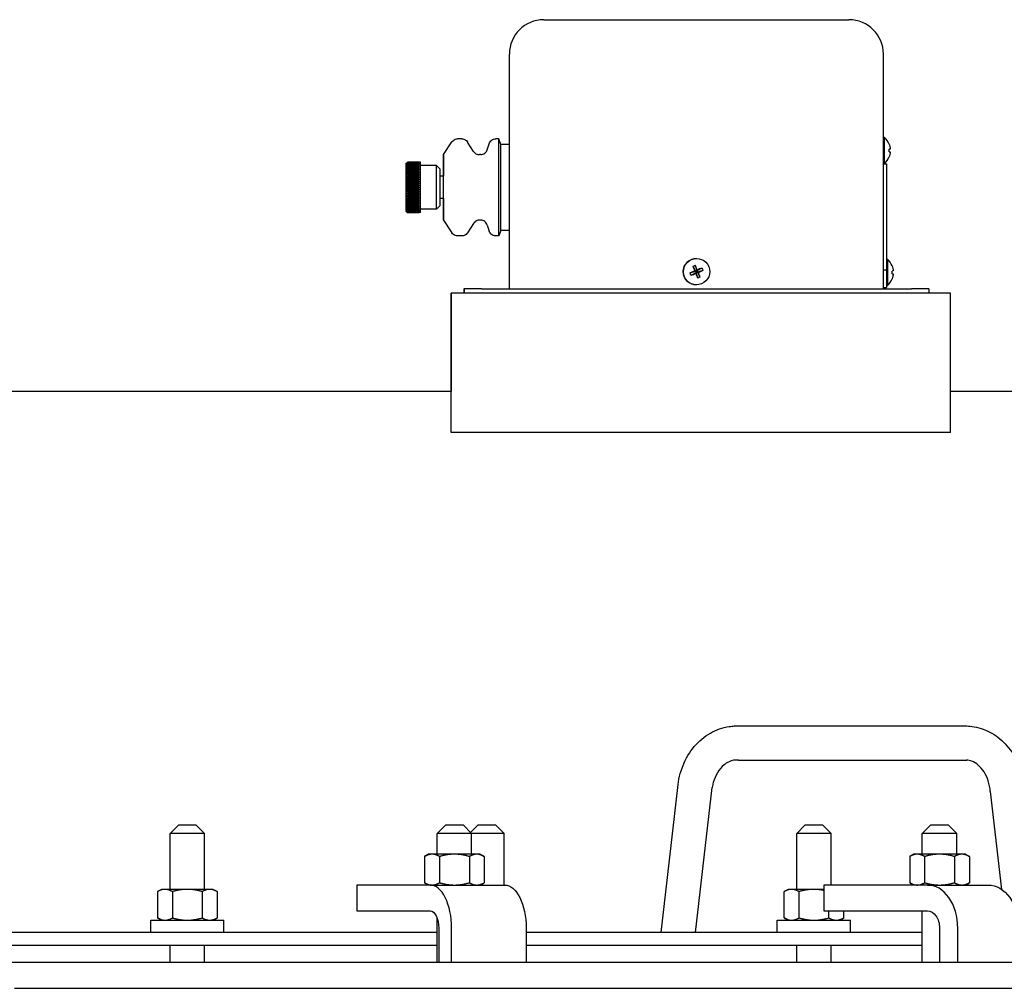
# Model space of a CAD drawing. Extents: x 0 to 796, y 0 to 496.
# Tile 207 of 242: x 682 to 696, y 301 to 315. Entities that reach past the tile are written whole.
import ezdxf

# ---------------------------------------------------------------- set-up
doc = ezdxf.new("R2010")
doc.units = 0
doc.header["$LTSCALE"] = 12
doc.header["$MEASUREMENT"] = 0
doc.layers.get('0').update_dxf_attribs({"linetype": 'CONTINUOUS'})
doc.layers.add('X', color=1, linetype='CONTINUOUS')

msp = doc.modelspace()

# ---------------------------------------------------------------- linework, layer by layer
for p, q in [((691.96322, 305.10335), (695.27752, 305.10335)), ((692.02022, 304.60821), (695.33243, 304.60821)), ((690.89107, 302.10578), (691.13334, 304.21016)), ((691.39107, 302.10578), (691.63334, 304.21016)), ((695.67261, 304.15371), (695.83652, 302.72994)), ((683.8848, 303.66828), (683.7598, 303.54328)), ((683.8848, 303.66828), (684.1348, 303.66828)), ((684.1348, 303.66828), (684.2598, 303.54328)), ((687.76475, 303.66828), (687.63975, 303.54328)), ((687.76475, 303.66828), (688.01475, 303.66828)), ((688.01475, 303.66828), (688.13975, 303.54328)), ((688.23501, 303.66828), (688.12488, 303.55815)), ((688.23501, 303.66828), (688.48501, 303.66828)), ((688.48501, 303.66828), (688.61001, 303.54328)), ((692.98594, 303.66828), (692.86094, 303.54328)), ((692.98594, 303.66828), (693.23594, 303.66828)), ((693.23594, 303.66828), (693.36094, 303.54328)), ((694.81055, 303.66828), (694.68555, 303.54328)), ((694.81055, 303.66828), (695.06055, 303.66828)), ((695.06055, 303.66828), (695.18555, 303.54328)), ((684.2598, 303.54328), (683.7598, 303.54328)), ((683.7598, 302.73078), (683.7598, 303.54328)), ((684.2598, 302.73078), (684.2598, 303.54328)), ((688.13975, 303.54328), (687.63975, 303.54328)), ((687.63975, 303.24128), (687.63975, 303.54328)), ((688.61001, 303.54328), (688.13975, 303.54328)), ((688.13975, 303.24128), (688.13975, 303.54328)), ((688.61001, 302.79328), (688.61001, 303.54328)), ((693.36094, 303.54328), (692.86094, 303.54328)), ((692.86094, 302.73078), (692.86094, 303.54328)), ((693.36094, 302.79328), (693.36094, 303.54328)), ((695.18555, 303.54328), (694.68555, 303.54328)), ((694.68555, 303.24128), (694.68555, 303.54328)), ((695.18555, 303.24128), (695.18555, 303.54328)), ((687.51475, 303.24128), (687.45673, 303.20779)), ((687.45673, 303.20779), (687.45673, 302.82677)), ((687.56499, 303.24128), (687.51475, 303.24128)), ((687.88975, 303.24128), (687.56499, 303.24128)), ((687.67324, 303.20779), (687.67324, 302.82677)), ((688.21451, 303.24128), (687.88975, 303.24128)), ((688.10625, 303.20779), (688.10625, 302.82677)), ((688.26475, 303.24128), (688.21451, 303.24128)), ((688.26475, 303.24128), (688.32276, 303.20779)), ((688.32276, 303.20779), (688.32276, 302.82677)), ((694.56055, 303.24128), (694.50254, 303.20779)), ((694.50254, 303.20779), (694.50254, 302.82677)), ((694.61079, 303.24128), (694.56055, 303.24128)), ((694.93555, 303.24128), (694.61079, 303.24128)), ((694.71904, 303.20779), (694.71904, 302.82677)), ((695.26031, 303.24128), (694.93555, 303.24128)), ((695.15206, 303.20779), (695.15206, 302.82677)), ((695.31055, 303.24128), (695.26031, 303.24128)), ((695.31055, 303.24128), (695.36856, 303.20779)), ((695.36856, 303.20779), (695.36856, 302.82677)), ((687.53598, 302.79328), (686.47348, 302.79328)), ((686.47348, 302.79328), (686.47348, 302.41828)), ((687.51475, 302.79328), (687.45673, 302.82677)), ((687.53598, 302.79328), (688.61851, 302.79328)), ((688.26475, 302.79328), (688.32276, 302.82677)), ((694.75877, 302.79328), (693.25617, 302.79328)), ((693.25617, 302.79328), (693.25617, 302.41828)), ((694.56055, 302.79328), (694.50254, 302.82677)), ((694.75877, 302.79328), (695.64266, 302.79328)), ((695.31055, 302.79328), (695.36856, 302.82677)), ((683.6348, 302.73078), (683.57679, 302.69729)), ((683.57679, 302.69729), (683.57679, 302.31627)), ((683.68504, 302.73078), (683.6348, 302.73078)), ((684.0098, 302.73078), (683.68504, 302.73078)), ((683.7933, 302.69729), (683.7933, 302.31627)), ((684.33456, 302.73078), (684.0098, 302.73078)), ((684.22631, 302.69729), (684.22631, 302.31627)), ((684.3848, 302.73078), (684.33456, 302.73078)), ((684.3848, 302.73078), (684.44282, 302.69729)), ((684.44282, 302.69729), (684.44282, 302.31627)), ((688.77766, 302.70615), (688.79302, 302.69729)), ((688.79302, 302.69729), (688.79302, 302.68675)), ((692.73594, 302.73078), (692.67792, 302.69729)), ((692.67792, 302.31627), (692.67792, 302.69729)), ((692.78618, 302.73078), (692.73594, 302.73078)), ((693.11094, 302.73078), (692.78618, 302.73078)), ((692.89443, 302.31627), (692.89443, 302.69729)), ((693.25617, 302.73078), (693.11094, 302.73078)), ((686.47348, 302.41828), (687.53598, 302.41828)), ((693.25617, 302.41828), (694.75877, 302.41828)), ((693.32744, 302.31627), (693.32744, 302.41828)), ((693.54395, 302.31627), (693.54395, 302.41828)), ((694.68555, 301.66828), (694.68555, 302.41828)), ((683.4783, 302.28278), (684.5413, 302.28278)), ((683.4783, 302.10578), (683.4783, 302.28278)), ((683.6348, 302.28278), (683.57679, 302.31627)), ((684.3848, 302.28278), (684.44282, 302.31627)), ((684.5413, 302.10578), (684.5413, 302.28278)), ((687.63975, 301.66828), (687.63975, 302.30767)), ((692.57944, 302.28278), (693.64244, 302.28278)), ((692.57944, 302.10578), (692.57944, 302.28278)), ((692.73594, 302.28278), (692.67792, 302.31627)), ((693.48594, 302.28278), (693.54395, 302.31627)), ((693.64244, 302.10578), (693.64244, 302.28278)), ((687.63975, 302.10578), (681.07414, 302.10578)), ((687.66098, 302.16828), (687.66098, 301.66828)), ((687.84848, 301.66828), (687.84848, 302.16828)), ((688.93101, 302.16828), (688.93101, 301.66828)), ((694.68555, 302.10578), (688.93101, 302.10578)), ((694.93555, 302.16828), (694.93555, 301.66828)), ((695.20071, 301.66828), (695.20071, 302.16828)), ((681.07414, 301.91828), (687.63975, 301.91828)), ((683.7598, 301.66828), (683.7598, 301.91828)), ((684.2598, 301.66828), (684.2598, 301.91828)), ((688.93101, 301.91828), (694.68555, 301.91828)), ((692.86094, 301.66828), (692.86094, 301.91828)), ((693.36094, 301.66828), (693.36094, 301.91828)), ((706.32251, 301.66828), (681.31453, 301.66828)), ((681.50203, 301.29328), (706.32251, 301.29328))]:
    msp.add_line(p, q)
for centre, major_axis, ratio, start_param, end_param in [((691.99172, 304.85578), (-0.04227, 0.2464), 0.56799443, -0.09714332, -0.07261213), ((691.99172, 304.85578), (0.04227, -0.2464), 0.56799443, -0.14645958, -0.09714332), ((695.91611, 304.21016), (-0.24338, -0.05717), 0.15809909, -0.02528406, -0.01843392), ((687.53598, 302.16828), (0, 0.625), 0.5, -1.57079633, 0), ((694.75877, 302.16828), (0, 0.625), 0.70710678, -1.57079633, 0)]:
    msp.add_ellipse(centre, major_axis=major_axis, ratio=ratio, start_param=start_param, end_param=end_param)
at = {"extrusion": (0, 0, -1)}
for centre, major_axis, ratio in [((688.61851, 302.16828), (0, 0.625), 0.5), ((695.64266, 302.16828), (0, 0.625), 0.70710678), ((687.53598, 302.16828), (0, 0.25), 0.5), ((694.75877, 302.16828), (0, 0.25), 0.70710678)]:
    msp.add_ellipse(centre, major_axis=major_axis, ratio=ratio, start_param=0, end_param=1.57079633, dxfattribs=at)
for points, knots in [([(691.13334, 304.21016), (691.14322, 304.31968), (691.16918, 304.42875), (691.24985, 304.62924), (691.30571, 304.72329), (691.43997, 304.88258), (691.52001, 304.95025), (691.69175, 305.04851), (691.78535, 305.08147), (691.90651, 305.09959), (691.9331, 305.10214), (691.95971, 305.10327)], [0, 0, 0, 0, 0.33030224, 0.33030224, 0.66127494, 0.66127494, 0.98865713, 0.98865713, 1.30549335, 1.30549335, 1.39364394, 1.39364394, 1.39364394, 1.39364394]), ([(695.27572, 305.10327), (695.28638, 305.10373), (695.29705, 305.10395), (695.33979, 305.10395), (695.3719, 305.1019), (695.49451, 305.08615), (695.58448, 305.05737), (695.74861, 304.97111), (695.82485, 304.91267), (695.95848, 304.77163), (696.01665, 304.68634), (696.10997, 304.49299), (696.14362, 304.38065), (696.15959, 304.26676)], [0, 0, 0, 0, 0.03532579, 0.03532579, 0.14145444, 0.14145444, 0.44410732, 0.44410732, 0.74649173, 0.74649173, 1.06163963, 1.06163963, 1.40765671, 1.40765671, 1.40765671, 1.40765671]), ([(692.01312, 304.60851), (691.96631, 304.61246), (691.91869, 304.60376), (691.84926, 304.56933), (691.82727, 304.55515), (691.77078, 304.50856), (691.73682, 304.46926), (691.68426, 304.38169), (691.66365, 304.33395), (691.6427, 304.25968), (691.6373, 304.2351), (691.63334, 304.21016)], [0, 0, 0, 0, 0.241878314, 0.241878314, 0.353238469, 0.353238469, 0.537775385, 0.537775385, 0.700734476, 0.700734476, 0.777362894, 0.777362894, 0.777362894, 0.777362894]), ([(695.67258, 304.15398), (695.66883, 304.20594), (695.65879, 304.25771), (695.62806, 304.35298), (695.60695, 304.39767), (695.55761, 304.47445), (695.52879, 304.50742), (695.46782, 304.55965), (695.43503, 304.57899), (695.3782, 304.60086), (695.35353, 304.60645), (695.32912, 304.60851)], [0, 0, 0, 0, 0.156663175, 0.156663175, 0.313762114, 0.313762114, 0.471430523, 0.471430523, 0.634903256, 0.634903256, 0.761041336, 0.761041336, 0.761041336, 0.761041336])]:
    msp.add_open_spline(points, degree=3, knots=knots)
for points, weights in [([(687.56499, 303.24128), (687.51475, 303.24128), (687.45673, 303.20779)], [1, 1.0379548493, 1]), ([(687.67324, 303.20779), (687.61523, 303.24128), (687.56499, 303.24128)], [1, 1.0379548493, 1]), ([(687.88975, 303.24128), (687.78927, 303.24128), (687.67324, 303.20779)], [1, 1.0379548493, 1]), ([(688.10625, 303.20779), (687.99023, 303.24128), (687.88975, 303.24128)], [1, 1.0379548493, 1]), ([(688.21451, 303.24128), (688.16427, 303.24128), (688.10625, 303.20779)], [1, 1.0379548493, 1]), ([(688.32276, 303.20779), (688.26475, 303.24128), (688.21451, 303.24128)], [1, 1.0379548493, 1]), ([(694.61079, 303.24128), (694.56055, 303.24128), (694.50254, 303.20779)], [1, 1.0379548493, 1]), ([(694.71904, 303.20779), (694.66103, 303.24128), (694.61079, 303.24128)], [1, 1.0379548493, 1]), ([(694.93555, 303.24128), (694.83507, 303.24128), (694.71904, 303.20779)], [1, 1.0379548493, 1]), ([(695.15206, 303.20779), (695.03603, 303.24128), (694.93555, 303.24128)], [1, 1.0379548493, 1]), ([(695.26031, 303.24128), (695.21007, 303.24128), (695.15206, 303.20779)], [1, 1.0379548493, 1]), ([(695.36856, 303.20779), (695.31055, 303.24128), (695.26031, 303.24128)], [1, 1.0379548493, 1]), ([(687.45673, 302.82677), (687.51475, 302.79328), (687.56499, 302.79328)], [1, 1.0379548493, 1]), ([(687.56499, 302.79328), (687.61523, 302.79328), (687.67324, 302.82677)], [1, 1.0379548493, 1]), ([(687.67324, 302.82677), (687.78927, 302.79328), (687.88975, 302.79328)], [1, 1.0379548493, 1]), ([(687.88975, 302.79328), (687.99023, 302.79328), (688.10625, 302.82677)], [1, 1.0379548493, 1]), ([(688.10625, 302.82677), (688.16427, 302.79328), (688.21451, 302.79328)], [1, 1.0379548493, 1]), ([(688.21451, 302.79328), (688.26475, 302.79328), (688.32276, 302.82677)], [1, 1.0379548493, 1]), ([(694.50254, 302.82677), (694.56055, 302.79328), (694.61079, 302.79328)], [1, 1.0379548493, 1]), ([(694.61079, 302.79328), (694.66103, 302.79328), (694.71904, 302.82677)], [1, 1.0379548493, 1]), ([(694.71904, 302.82677), (694.83507, 302.79328), (694.93555, 302.79328)], [1, 1.0379548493, 1]), ([(694.93555, 302.79328), (695.03603, 302.79328), (695.15206, 302.82677)], [1, 1.0379548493, 1]), ([(695.15206, 302.82677), (695.21007, 302.79328), (695.26031, 302.79328)], [1, 1.0379548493, 1]), ([(695.26031, 302.79328), (695.31055, 302.79328), (695.36856, 302.82677)], [1, 1.0379548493, 1]), ([(683.68504, 302.73078), (683.6348, 302.73078), (683.57679, 302.69729)], [1, 1.0379548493, 1]), ([(683.7933, 302.69729), (683.73528, 302.73078), (683.68504, 302.73078)], [1, 1.0379548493, 1]), ([(684.0098, 302.73078), (683.90932, 302.73078), (683.7933, 302.69729)], [1, 1.0379548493, 1]), ([(684.22631, 302.69729), (684.11028, 302.73078), (684.0098, 302.73078)], [1, 1.0379548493, 1]), ([(684.33456, 302.73078), (684.28432, 302.73078), (684.22631, 302.69729)], [1, 1.0379548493, 1]), ([(684.44282, 302.69729), (684.3848, 302.73078), (684.33456, 302.73078)], [1, 1.0379548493, 1]), ([(688.79302, 302.69729), (688.78559, 302.70158), (688.77839, 302.70529)], [1, 1.00470972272, 1.00825060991]), ([(692.78618, 302.73078), (692.73594, 302.73078), (692.67792, 302.69729)], [1, 1.0379548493, 1]), ([(692.89443, 302.69729), (692.83642, 302.73078), (692.78618, 302.73078)], [1, 1.0379548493, 1]), ([(693.11094, 302.73078), (693.01045, 302.73078), (692.89443, 302.69729)], [1, 1.0379548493, 1]), ([(693.25617, 302.71511), (693.18102, 302.73078), (693.11094, 302.73078)], [1.01625022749, 1.02617153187, 1]), ([(683.57679, 302.31627), (683.6348, 302.28278), (683.68504, 302.28278)], [1, 1.0379548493, 1]), ([(683.68504, 302.28278), (683.73528, 302.28278), (683.7933, 302.31627)], [1, 1.0379548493, 1]), ([(683.7933, 302.31627), (683.90932, 302.28278), (684.0098, 302.28278)], [1, 1.0379548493, 1]), ([(684.0098, 302.28278), (684.11028, 302.28278), (684.22631, 302.31627)], [1, 1.0379548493, 1]), ([(684.22631, 302.31627), (684.28432, 302.28278), (684.33456, 302.28278)], [1, 1.0379548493, 1]), ([(684.33456, 302.28278), (684.3848, 302.28278), (684.44282, 302.31627)], [1, 1.0379548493, 1]), ([(692.67792, 302.31627), (692.73594, 302.28278), (692.78618, 302.28278)], [1, 1.0379548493, 1]), ([(692.78618, 302.28278), (692.83642, 302.28278), (692.89443, 302.31627)], [1, 1.0379548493, 1]), ([(692.89443, 302.31627), (693.01045, 302.28278), (693.11094, 302.28278)], [1, 1.0379548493, 1]), ([(693.11094, 302.28278), (693.21142, 302.28278), (693.32744, 302.31627)], [1, 1.0379548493, 1]), ([(693.32744, 302.31627), (693.38545, 302.28278), (693.43569, 302.28278)], [1, 1.0379548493, 1]), ([(693.43569, 302.28278), (693.48594, 302.28278), (693.54395, 302.31627)], [1, 1.0379548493, 1])]:
    msp.add_rational_spline(points, weights, degree=2)
at = {"layer": 'X'}
for p, q in [((689.18788, 315.36223), (689.19015, 315.36223)), ((689.19015, 315.36223), (693.62015, 315.36223)), ((688.68788, 313.55113), (688.68788, 314.86223)), ((694.12015, 311.45223), (694.12015, 314.86223)), ((687.99638, 313.63113), (687.9358, 313.63113)), ((688.53401, 313.63113), (688.48969, 313.63113)), ((688.56402, 313.55113), (688.53401, 313.63113)), ((694.12015, 313.65423), (694.13331, 313.65423)), ((687.73254, 313.40263), (687.85205, 313.58578)), ((688.16709, 313.44899), (688.08078, 313.58478)), ((688.36641, 313.47259), (688.39431, 313.56118)), ((688.68902, 313.55113), (688.56402, 313.55113)), ((688.27103, 313.40263), (688.25148, 313.40263)), ((687.1923, 313.27998), (687.19228, 313.27998)), ((687.19279, 313.27928), (687.19231, 313.27928)), ((687.19332, 313.27641), (687.19233, 313.27641)), ((687.19391, 313.27137), (687.19235, 313.27137)), ((687.19458, 313.26421), (687.19237, 313.26421)), ((687.19535, 313.25496), (687.19239, 313.25496)), ((687.19625, 313.24368), (687.1924, 313.24368)), ((687.19734, 313.23045), (687.19242, 313.23045)), ((687.1987, 313.21534), (687.19243, 313.21534)), ((687.20049, 313.19845), (687.19245, 313.19845)), ((687.21402, 313.2926), (687.37652, 313.2926)), ((687.37653, 313.29186), (687.21403, 313.29186)), ((687.21404, 313.29108), (687.37654, 313.29108)), ((687.37655, 313.28887), (687.21405, 313.28887)), ((687.21406, 313.28731), (687.37656, 313.28731)), ((687.37657, 313.28364), (687.21407, 313.28364)), ((687.21408, 313.28131), (687.37658, 313.28131)), ((687.37659, 313.27621), (687.21409, 313.27621)), ((687.2141, 313.27312), (687.3766, 313.27312)), ((687.37661, 313.26662), (687.21411, 313.26662)), ((687.21411, 313.26279), (687.37661, 313.26279)), ((687.37663, 313.25493), (687.21413, 313.25493)), ((687.21413, 313.25039), (687.37663, 313.25039)), ((687.37664, 313.24121), (687.21414, 313.24121)), ((687.21415, 313.23599), (687.37665, 313.23599)), ((687.37666, 313.22555), (687.21416, 313.22555)), ((687.21416, 313.21967), (687.37666, 313.21967)), ((687.37667, 313.20804), (687.21417, 313.20804)), ((687.21418, 313.20155), (687.37668, 313.20155)), ((687.39702, 313.29263), (687.37652, 313.29263)), ((687.37653, 313.29108), (687.37653, 313.29186)), ((687.37655, 313.28731), (687.37655, 313.28887)), ((687.37657, 313.28131), (687.37657, 313.28364)), ((687.37659, 313.27312), (687.37659, 313.27621)), ((687.37661, 313.26279), (687.37661, 313.26662)), ((687.37662, 313.25039), (687.37663, 313.25493)), ((687.37664, 313.23599), (687.37664, 313.24121)), ((687.37666, 313.21967), (687.37666, 313.22555)), ((687.37667, 313.20155), (687.37667, 313.20804)), ((687.62931, 313.24313), (687.39714, 313.24313)), ((687.68202, 313.19043), (687.62931, 313.24313)), ((694.12015, 313.27023), (694.13331, 313.27023)), ((694.12058, 313.26951), (694.12015, 313.2697)), ((694.12016, 313.26622), (694.16486, 313.26622)), ((694.1261, 313.26672), (694.16348, 313.26672)), ((694.12619, 313.26667), (694.16423, 313.26667)), ((694.16348, 313.26672), (694.16348, 313.26667)), ((694.16423, 313.26667), (694.16423, 313.26622)), ((687.20305, 313.17988), (687.19246, 313.17988)), ((687.20751, 313.15974), (687.19248, 313.15974)), ((687.37671, 313.13816), (687.19249, 313.13816)), ((687.37672, 313.11528), (687.1925, 313.11528)), ((687.37673, 313.09123), (687.19251, 313.09123)), ((687.37673, 313.06616), (687.19251, 313.06616)), ((687.37669, 313.1888), (687.21419, 313.1888)), ((687.21419, 313.18173), (687.37669, 313.18173)), ((687.3767, 313.16794), (687.2142, 313.16794)), ((687.21421, 313.16033), (687.37671, 313.16033)), ((687.37671, 313.14558), (687.21421, 313.14558)), ((687.21422, 313.13749), (687.37672, 313.13749)), ((687.37672, 313.12188), (687.21422, 313.12188)), ((687.21423, 313.11335), (687.37673, 313.11335)), ((687.37673, 313.09696), (687.21423, 313.09696)), ((687.21424, 313.08805), (687.37674, 313.08805)), ((687.37674, 313.07099), (687.21424, 313.07099)), ((687.21424, 313.06176), (687.37674, 313.06176)), ((687.37668, 313.18173), (687.37669, 313.1888)), ((687.3767, 313.16033), (687.3767, 313.16794)), ((687.37671, 313.13816), (687.37671, 313.14558)), ((687.37671, 313.13816), (687.37671, 313.13749)), ((687.37672, 313.11528), (687.37672, 313.12188)), ((687.37672, 313.11528), (687.37672, 313.11335)), ((687.37673, 313.09123), (687.37673, 313.09696)), ((687.37673, 313.09123), (687.37673, 313.08805)), ((687.37673, 313.06616), (687.37674, 313.07099)), ((687.37673, 313.06616), (687.37674, 313.06176)), ((687.73254, 313.08854), (687.68216, 313.08854)), ((694.16498, 313.07872), (694.16498, 311.90935)), ((687.37674, 313.04023), (687.19252, 313.04023)), ((687.37675, 313.0136), (687.19253, 313.0136)), ((687.37675, 312.98643), (687.19253, 312.98643)), ((687.37675, 312.95888), (687.19253, 312.95888)), ((687.21426, 312.93113), (687.19253, 312.93113)), ((687.19253, 312.92113), (687.21426, 312.92113)), ((687.37675, 313.04413), (687.21425, 313.04413)), ((687.21425, 313.03462), (687.37675, 313.03462)), ((687.37675, 313.01655), (687.21425, 313.01655)), ((687.21426, 313.00682), (687.37676, 313.00682)), ((687.37676, 312.9884), (687.21426, 312.9884)), ((687.21426, 312.97852), (687.37676, 312.97852)), ((687.37676, 312.95987), (687.21426, 312.95987)), ((687.21426, 312.9499), (687.37676, 312.9499)), ((687.37676, 312.93113), (687.21426, 312.93113)), ((687.21426, 312.92113), (687.37676, 312.92113)), ((687.37674, 313.04023), (687.37675, 313.04413)), ((687.37674, 313.04023), (687.37674, 313.03462)), ((687.37675, 313.0136), (687.37675, 313.01655)), ((687.37675, 313.0136), (687.37675, 313.00682)), ((687.37675, 312.98643), (687.37676, 312.9884)), ((687.37675, 312.98643), (687.37675, 312.97852)), ((687.37675, 312.95888), (687.37676, 312.95987)), ((687.37675, 312.95888), (687.37675, 312.9499)), ((687.37675, 312.93113), (687.37675, 312.92113)), ((687.37673, 312.7861), (687.19251, 312.7861)), ((687.37674, 312.81204), (687.19252, 312.81204)), ((687.37675, 312.89339), (687.19253, 312.89339)), ((687.37675, 312.86584), (687.19253, 312.86584)), ((687.37675, 312.83867), (687.19253, 312.83867)), ((687.37674, 312.79051), (687.21424, 312.79051)), ((687.21424, 312.78127), (687.37674, 312.78127)), ((687.21425, 312.83572), (687.37675, 312.83572)), ((687.37675, 312.81765), (687.21425, 312.81765)), ((687.21425, 312.80814), (687.37675, 312.80814)), ((687.37676, 312.90237), (687.21426, 312.90237)), ((687.21426, 312.8924), (687.37676, 312.8924)), ((687.37676, 312.87375), (687.21426, 312.87375)), ((687.21426, 312.86387), (687.37676, 312.86387)), ((687.37676, 312.84545), (687.21426, 312.84545)), ((687.37674, 312.79051), (687.37673, 312.7861)), ((687.37674, 312.78127), (687.37673, 312.7861)), ((687.37674, 312.81765), (687.37674, 312.81204)), ((687.37675, 312.80814), (687.37674, 312.81204)), ((687.37675, 312.90237), (687.37675, 312.89339)), ((687.37676, 312.8924), (687.37675, 312.89339)), ((687.37675, 312.87375), (687.37675, 312.86584)), ((687.37676, 312.86387), (687.37675, 312.86584)), ((687.37675, 312.84545), (687.37675, 312.83867)), ((687.37675, 312.83572), (687.37675, 312.83867)), ((687.1987, 312.63693), (687.19243, 312.63693)), ((687.20049, 312.65382), (687.19245, 312.65382)), ((687.20305, 312.67239), (687.19246, 312.67239)), ((687.20751, 312.69253), (687.19248, 312.69253)), ((687.37671, 312.7141), (687.19249, 312.7141)), ((687.37672, 312.73699), (687.1925, 312.73699)), ((687.37673, 312.76104), (687.19251, 312.76104)), ((687.37666, 312.6326), (687.21416, 312.6326)), ((687.21416, 312.62672), (687.37666, 312.62672)), ((687.21417, 312.64422), (687.37667, 312.64422)), ((687.37668, 312.65072), (687.21418, 312.65072)), ((687.37669, 312.67054), (687.21419, 312.67054)), ((687.21419, 312.66347), (687.37669, 312.66347)), ((687.2142, 312.68433), (687.3767, 312.68433)), ((687.21421, 312.70669), (687.37671, 312.70669)), ((687.37671, 312.69194), (687.21421, 312.69194)), ((687.21422, 312.73039), (687.37672, 312.73039)), ((687.37672, 312.71478), (687.21422, 312.71478)), ((687.21423, 312.75531), (687.37673, 312.75531)), ((687.37673, 312.73892), (687.21423, 312.73892)), ((687.37674, 312.76422), (687.21424, 312.76422)), ((687.37666, 312.62672), (687.37666, 312.6326)), ((687.37667, 312.64422), (687.37667, 312.65072)), ((687.37669, 312.66347), (687.37668, 312.67054)), ((687.3767, 312.68433), (687.3767, 312.69194)), ((687.37671, 312.71478), (687.37671, 312.7141)), ((687.37671, 312.70669), (687.37671, 312.7141)), ((687.37672, 312.73892), (687.37672, 312.73699)), ((687.37672, 312.73039), (687.37672, 312.73699)), ((687.37673, 312.76422), (687.37673, 312.76104)), ((687.37673, 312.75531), (687.37673, 312.76104)), ((687.68202, 312.66184), (687.62931, 312.60913)), ((687.73254, 312.76373), (687.68216, 312.76373)), ((687.19228, 312.57229), (687.1923, 312.57229)), ((687.19279, 312.57299), (687.19231, 312.57299)), ((687.19332, 312.57586), (687.19233, 312.57586)), ((687.19391, 312.5809), (687.19235, 312.5809)), ((687.19458, 312.58806), (687.19237, 312.58806)), ((687.19535, 312.59731), (687.19239, 312.59731)), ((687.19625, 312.60859), (687.1924, 312.60859)), ((687.19734, 312.62182), (687.19242, 312.62182)), ((687.37652, 312.55967), (687.21402, 312.55967)), ((687.21403, 312.56041), (687.37653, 312.56041)), ((687.37654, 312.56119), (687.21404, 312.56119)), ((687.21405, 312.5634), (687.37655, 312.5634)), ((687.37656, 312.56496), (687.21406, 312.56496)), ((687.21407, 312.56863), (687.37657, 312.56863)), ((687.37658, 312.57096), (687.21408, 312.57096)), ((687.21409, 312.57606), (687.37659, 312.57606)), ((687.3766, 312.57915), (687.2141, 312.57915)), ((687.37661, 312.58948), (687.21411, 312.58948)), ((687.21411, 312.58565), (687.37661, 312.58565)), ((687.37663, 312.60188), (687.21413, 312.60188)), ((687.21413, 312.59734), (687.37663, 312.59734)), ((687.21414, 312.61106), (687.37664, 312.61106)), ((687.37665, 312.61628), (687.21415, 312.61628)), ((687.39702, 312.55963), (687.37652, 312.55963)), ((687.37653, 312.56041), (687.37653, 312.56119)), ((687.37655, 312.5634), (687.37655, 312.56496)), ((687.37657, 312.56863), (687.37657, 312.57096)), ((687.37659, 312.57606), (687.37659, 312.57915)), ((687.37661, 312.58565), (687.37661, 312.58948)), ((687.37663, 312.59734), (687.37662, 312.60188)), ((687.37664, 312.61106), (687.37664, 312.61628)), ((687.62931, 312.60913), (687.39714, 312.60913)), ((687.73254, 312.44963), (687.85205, 312.26649)), ((688.16709, 312.40328), (688.08078, 312.26749)), ((688.27103, 312.44963), (688.25148, 312.44963)), ((688.36641, 312.37968), (688.39431, 312.29109)), ((687.99638, 312.22113), (687.9358, 312.22113)), ((688.53401, 312.22113), (688.48969, 312.22113)), ((688.56402, 312.30114), (688.53401, 312.22114)), ((688.68902, 312.30113), (688.56402, 312.30113)), ((688.68788, 311.45223), (688.68788, 312.30113)), ((691.3526, 311.78075), (691.39208, 311.70779)), ((691.38762, 311.79522), (691.41103, 311.71562)), ((691.40548, 311.89423), (691.40549, 311.89423)), ((694.16498, 311.88423), (694.17831, 311.88423)), ((691.31255, 311.68432), (691.39208, 311.70779)), ((691.32702, 311.64929), (691.39991, 311.68885)), ((691.39208, 311.70779), (691.37896, 311.71328)), ((691.39208, 311.70779), (691.41103, 311.71562)), ((691.39208, 311.70779), (691.39991, 311.68885)), ((691.39451, 311.67564), (691.39991, 311.68885)), ((691.41886, 311.69667), (691.39991, 311.68885)), ((691.42346, 311.60925), (691.39991, 311.68885)), ((691.48406, 311.75518), (691.41103, 311.71562)), ((691.41659, 311.72883), (691.41103, 311.71562)), ((691.41886, 311.69667), (691.41103, 311.71562)), ((691.49853, 311.72015), (691.41886, 311.69667)), ((691.41886, 311.69667), (691.43214, 311.69119)), ((691.45848, 311.62372), (691.41886, 311.69667)), ((694.16486, 311.72185), (694.12015, 311.72185)), ((691.40548, 311.51023), (691.40549, 311.51023)), ((694.1641, 311.50023), (694.17831, 311.50023)), ((687.84061, 311.39223), (687.83997, 311.39223)), ((687.84077, 311.39223), (687.84061, 311.39223)), ((687.84061, 311.28723), (687.84061, 311.39223)), ((687.84144, 311.39223), (687.84077, 311.39223)), ((687.84077, 311.28723), (687.84077, 311.39223)), ((687.8416, 311.39223), (687.84144, 311.39223)), ((687.84144, 311.28723), (687.84144, 311.39223)), ((687.84226, 311.39223), (687.8416, 311.39223)), ((687.8416, 311.28723), (687.8416, 311.39223)), ((687.84243, 311.39223), (687.84226, 311.39223)), ((687.84226, 311.28723), (687.84226, 311.39223)), ((687.84307, 311.39223), (687.84243, 311.39223)), ((687.84243, 311.28723), (687.84243, 311.39223)), ((695.09307, 311.39223), (687.84307, 311.39223)), ((688.02771, 311.45223), (688.02811, 311.45223)), ((688.02771, 311.45223), (688.02771, 311.39223)), ((688.02811, 311.45223), (688.02827, 311.45223)), ((688.02811, 311.45223), (688.02811, 311.39223)), ((688.02827, 311.45223), (688.02894, 311.45223)), ((688.02827, 311.45223), (688.02827, 311.39223)), ((688.02894, 311.45223), (688.0291, 311.45223)), ((688.02894, 311.45223), (688.02894, 311.39223)), ((688.0291, 311.45223), (688.02977, 311.45223)), ((688.0291, 311.45223), (688.0291, 311.39223)), ((688.02977, 311.45223), (688.02993, 311.45223)), ((688.02977, 311.45223), (688.02977, 311.39223)), ((688.02993, 311.45223), (688.03033, 311.45223)), ((688.02993, 311.45223), (688.02993, 311.39223)), ((688.2805, 311.45223), (688.03033, 311.45223)), ((688.2805, 311.45223), (694.53049, 311.45223)), ((694.12015, 311.47054), (694.16402, 311.47054)), ((694.78033, 311.45223), (694.53049, 311.45223)), ((694.78033, 311.45223), (694.78033, 311.39223)), ((687.83986, 311.22723), (687.83986, 309.96008)), ((687.83993, 311.22723), (687.83993, 309.96008)), ((687.84061, 311.28723), (687.83997, 311.28723)), ((687.84061, 311.28723), (687.84077, 311.28723)), ((687.84144, 311.28723), (687.84077, 311.28723)), ((687.84144, 311.28723), (687.8416, 311.28723)), ((687.84226, 311.28723), (687.8416, 311.28723)), ((687.84226, 311.28723), (687.84243, 311.28723)), ((687.84307, 311.28723), (687.84243, 311.28723)), ((687.84311, 309.36623), (687.84311, 311.22723)), ((687.84318, 309.36623), (687.84318, 311.22723)), ((695.09318, 309.36623), (695.09318, 311.22723)), ((687.84311, 309.96008), (679.19541, 309.96008)), ((703.74234, 309.96008), (695.09318, 309.96008)), ((687.84311, 309.36623), (687.84318, 309.36623)), ((695.09318, 309.36623), (687.84318, 309.36623))]:
    msp.add_line(p, q, dxfattribs=at)
for centre, radius, start, end in [((689.18788, 314.86223), 0.5, 90, 180), ((693.62015, 314.86223), 0.5, 0, 90), ((693.96702, 313.46223), 0.254, 21.537519, 49.104543), ((693.96702, 313.46223), 0.254, 310.895457, 338.462481), ((694.01202, 311.69223), 0.254, 21.537519, 49.104543), ((694.01202, 311.69223), 0.254, 310.895457, 338.462481)]:
    msp.add_arc(centre, radius, start, end, dxfattribs=at)
for centre, major_axis, ratio, start_param, end_param in [((688.53401, 312.92613), (0, -0.705), 0.00066368, 0, 3.14159265), ((688.56402, 312.92613), (0, -0.625), 0.00066368, 0.00176909, 3.13982357), ((688.68902, 312.92613), (0, -0.625), 0.00066368, 0, 3.14159265), ((694.01421, 313.40352), (0.18907, 0.15196), 0.00041577, -0.07767805, -0.00012912), ((687.73254, 312.92613), (0, 0.4765), 0.00066368, -1.57079633, 1.2229917), ((694.01421, 313.52095), (0.18907, -0.15196), 0.00041577, 0.00012912, 0.07767805), ((694.01417, 313.46223), (0, 0.24257), 0.77986836, -1.64899168, -1.49260097), ((687.81404, 313.2793), (-0.62174, -0.00038), 0.0784595, -0.0074289, 0.00865508), ((687.21402, 313.2676), (0, 0.025), 0.99999978, 0.00001686, 1.0527833), ((687.81406, 313.27603), (-0.62174, -0.00036), 0.15643484, -0.00747597, 0.00860801), ((687.21404, 313.26616), (-0.025, -0.00021), 0.99691711, -1.57923825, -0.52647172), ((687.81408, 313.27061), (-0.62174, -0.00033), 0.2334457, -0.00752003, 0.00856395), ((687.21406, 313.26261), (-0.025, -0.0001), 0.98768812, -1.57502203, -0.52225551), ((687.8141, 313.26306), (-0.62174, -0.0003), 0.3090173, -0.00756148, 0.0085225), ((687.21408, 313.257), (-0.025, -0.00007), 0.97236971, -1.57362248, -0.52085596), ((687.81411, 313.25343), (-0.62174, -0.00028), 0.38268371, -0.00760068, 0.0084833), ((687.21409, 313.24934), (-0.025, -0.00005), 0.95105631, -1.57292722, -0.5201607), ((687.81413, 313.24178), (-0.62174, -0.00026), 0.45399074, -0.00763792, 0.00844606), ((687.21411, 313.23969), (-0.025, -0.00004), 0.92387933, -1.57251379, -0.51974726), ((687.81415, 313.22819), (-0.62174, -0.00023), 0.52249878, -0.00767348, 0.0084105), ((687.21412, 313.22811), (-0.025, -0.00003), 0.89100633, -1.57224139, -0.51947487), ((687.81416, 313.21274), (-0.62174, -0.00021), 0.58778544, -0.00770759, 0.00837639), ((687.21414, 313.21467), (-0.025, -0.00003), 0.85263998, -1.57204972, -0.51928319), ((687.81418, 313.19552), (-0.62174, -0.00019), 0.6494482, -0.00774045, 0.00834353), ((687.21415, 313.19945), (-0.025, -0.00002), 0.80901682, -1.57190863, -0.51914211), ((687.21417, 313.18254), (-0.025, -0.00002), 0.7604058, -1.57180143, -0.5190349), ((687.37652, 312.92613), (0, 0.3665), 0.00066368, -0.01364299, 0.01364299), ((687.37652, 312.92613), (0, 0.3665), 0.00066368, -0.0921828, -0.06489683), ((687.37652, 312.92613), (0, 0.3665), 0.00066368, -0.17072262, -0.14343664), ((687.37652, 312.92613), (0, 0.3665), 0.00066368, -0.24926244, -0.22197646), ((687.37652, 312.92613), (0, 0.3665), 0.00066368, -0.32780225, -0.30051628), ((687.37652, 312.92613), (0, 0.3665), 0.00066368, -0.40634207, -0.37905609), ((687.37652, 312.92613), (0, 0.3665), 0.00066368, -0.48488189, -0.45759591), ((687.37652, 312.92613), (0, 0.3665), 0.00066368, -0.64196152, -0.61467554), ((687.39702, 312.92613), (0, -0.3665), 0.00066368, 0, 3.14159265), ((687.62931, 312.92613), (0, -0.317), 0.00066368, 0.00066364, 3.14159265), ((694.08957, 313.20122), (0, 0.075), 0.99999978, -0.52231482, -0.42625595), ((687.81419, 313.17663), (-0.62174, -0.00018), 0.70710691, -0.00777226, 0.00831172), ((687.8142, 313.15621), (-0.62174, -0.00016), 0.76040607, -0.0078032, 0.00828077), ((687.81421, 313.13436), (-0.62174, -0.00014), 0.80901708, -0.00783347, 0.00825051), ((687.21418, 313.16405), (-0.025, -0.00002), 0.70710663, -1.5717181, -0.51895157), ((687.81422, 313.11124), (-0.62174, -0.00012), 0.85264023, -0.00786324, 0.00822073), ((687.21419, 313.1441), (-0.025, -0.00001), 0.64944791, -1.57165231, -0.51888578), ((687.81423, 313.08697), (-0.62174, -0.00011), 0.89100657, -0.00789278, 0.0081912), ((687.2142, 313.1228), (-0.025, -0.00001), 0.58778512, -1.57159987, -0.51883334), ((687.81424, 313.0617), (-0.62174, -0.00009), 0.92387957, -0.00792247, 0.00816151), ((687.21421, 313.10029), (-0.025, -0.00001), 0.52249845, -1.57155789, -0.51879137), ((687.21422, 313.0767), (-0.025, -0.00001), 0.4539904, -1.57152438, -0.51875785), ((687.21423, 313.05219), (-0.025, -0.00001), 0.38268335, -1.57149787, -0.51873135), ((687.37652, 312.92613), (0, 0.3665), 0.00066368, -0.79904115, -0.77175518), ((687.68202, 312.92613), (0, -0.26429), 0.00066368, 0.00066368, 3.14092897), ((687.73254, 312.92613), (0, -0.16241), 0.00066368, 0, 3.14159265), ((687.81425, 313.03561), (-0.62174, -0.00008), 0.95105654, -0.00795275, 0.00813122), ((687.81425, 313.00884), (-0.62174, -0.00006), 0.97236993, -0.00798493, 0.00809904), ((687.81425, 312.98155), (-0.62174, -0.00005), 0.98768835, -0.00802234, 0.00806163), ((687.81426, 312.95393), (-0.62174, -0.00006), 0.99691734, -0.00808168, 0.0080023), ((687.20222, 312.92419), (-0.00025, 0.07782), 0.12466186, 1.48105249, 1.54542353), ((687.20222, 312.92808), (0.00025, 0.07782), 0.12466186, 1.59616912, 1.66054016), ((687.21424, 313.0269), (-0.025, -0.00001), 0.30901693, -1.57147735, -0.51871082), ((687.21424, 313.00099), (-0.025, 0), 0.23344531, -1.57146205, -0.51869552), ((687.21424, 312.97461), (-0.025, 0), 0.15643443, -1.57145147, -0.51868494), ((687.21425, 312.94794), (-0.025, 0), 0.07845908, -1.57144524, -0.51867872), ((687.37652, 312.92613), (0, 0.3665), 0.00066368, -1.5058995, -1.47861352), ((687.73254, 312.92613), (0, -0.4765), 0.00066368, -1.2229917, 1.57079633), ((687.81423, 312.7653), (-0.62174, 0.00011), 0.89100657, -0.00819117, 0.00789281), ((687.81424, 312.79056), (-0.62174, 0.00009), 0.92387957, -0.00816151, 0.00792247), ((687.81425, 312.87072), (-0.62174, 0.00005), 0.98768835, -0.00806163, 0.00802234), ((687.81425, 312.84343), (-0.62174, 0.00006), 0.97236993, -0.00809904, 0.00798493), ((687.81425, 312.81666), (-0.62174, 0.00008), 0.95105654, -0.00813122, 0.00795275), ((687.81426, 312.89834), (-0.62174, 0.00006), 0.99691734, -0.00800248, 0.0080815), ((687.21422, 312.77557), (0.025, -0.00001), 0.4539904, -2.62283478, -1.5700683), ((687.21424, 312.82537), (0.025, -0.00001), 0.30901693, -2.62288181, -1.57011533), ((687.21423, 312.80008), (0.025, -0.00001), 0.38268335, -2.62286128, -1.5700948), ((687.21425, 312.90433), (0.025, 0), 0.07845908, -2.62291391, -1.57014743), ((687.21424, 312.87766), (0.025, 0), 0.15643443, -2.62290769, -1.57014121), ((687.21424, 312.85128), (0.025, 0), 0.23344531, -2.62289711, -1.57013063), ((687.81415, 312.62408), (-0.62174, 0.00023), 0.52249878, -0.0084105, 0.00767348), ((687.81416, 312.63953), (-0.62174, 0.00021), 0.58778544, -0.00837639, 0.00770759), ((687.81418, 312.65675), (-0.62174, 0.00019), 0.6494482, -0.00834353, 0.00774045), ((687.21414, 312.6376), (0.025, -0.00003), 0.85263998, -2.62230944, -1.56954296), ((687.81419, 312.67563), (-0.62174, 0.00018), 0.70710691, -0.00831172, 0.00777226), ((687.21415, 312.65282), (0.025, -0.00002), 0.80901682, -2.62245052, -1.56968404), ((687.8142, 312.69606), (-0.62174, 0.00016), 0.76040607, -0.00828077, 0.0078032), ((687.21417, 312.66973), (0.025, -0.00002), 0.7604058, -2.62255773, -1.56979125), ((687.81421, 312.71791), (-0.62174, 0.00014), 0.80901708, -0.00825051, 0.00783347), ((687.81422, 312.74103), (-0.62174, 0.00012), 0.85264023, -0.00822072, 0.00786326), ((687.21418, 312.68822), (0.025, -0.00002), 0.70710663, -2.62264106, -1.56987458), ((687.21419, 312.70817), (0.025, -0.00001), 0.64944791, -2.62270685, -1.56994037), ((687.2142, 312.72947), (0.025, -0.00001), 0.58778512, -2.62275929, -1.56999281), ((687.21421, 312.75198), (0.025, -0.00001), 0.52249845, -2.62280126, -1.57003478), ((687.37652, 312.92613), (0, 0.3665), 0.00066368, -2.44837729, -2.42109132), ((687.37652, 312.92613), (0, 0.3665), 0.00066368, -2.36983748, -2.3425515), ((687.37652, 312.92613), (0, 0.3665), 0.00066368, -2.29129766, -2.26401169), ((687.37652, 312.92613), (0, 0.3665), 0.00066368, -2.13421803, -2.10693205), ((687.37652, 312.92613), (0, 0.3665), 0.00066368, -2.05567821, -2.02839224), ((687.81404, 312.57297), (-0.62174, 0.00038), 0.0784595, -0.00865508, 0.0074289), ((687.21402, 312.58467), (0, -0.025), 0.99999978, -1.05278331, -0.00001685), ((687.21402, 312.58467), (0, -0.025), 0.99999978, -1.05278331, -0.00001685), ((687.81406, 312.57624), (-0.62174, 0.00036), 0.15643484, -0.00860801, 0.00747597), ((687.21404, 312.58611), (0.025, -0.00021), 0.99691711, -2.61512091, -1.56235443), ((687.81408, 312.58166), (-0.62174, 0.00033), 0.2334457, -0.00856395, 0.00752002), ((687.8141, 312.58921), (-0.62174, 0.0003), 0.3090173, -0.0085225, 0.00756148), ((687.21406, 312.58965), (0.025, -0.0001), 0.98768812, -2.61933712, -1.56657064), ((687.81411, 312.59884), (-0.62174, 0.00028), 0.38268371, -0.0084833, 0.00760068), ((687.21408, 312.59527), (0.025, -0.00007), 0.97236971, -2.62073667, -1.56797019), ((687.81413, 312.61049), (-0.62174, 0.00026), 0.45399074, -0.00844606, 0.00763792), ((687.21409, 312.60293), (0.025, -0.00005), 0.95105631, -2.62143193, -1.56866545), ((687.21411, 312.61257), (0.025, -0.00004), 0.92387933, -2.62184537, -1.56907889), ((687.21412, 312.62416), (0.025, -0.00003), 0.89100633, -2.62211776, -1.56935128), ((687.37652, 312.92613), (0, -0.3665), 0.00066368, -0.01364299, 0.01364299), ((687.37652, 312.92613), (0, -0.3665), 0.00066368, 0.06489683, 0.0921828), ((687.37652, 312.92613), (0, -0.3665), 0.00066368, 0.30051628, 0.32780225), ((687.37652, 312.92613), (0, -0.3665), 0.00066368, 0.37905609, 0.40634207), ((687.37652, 312.92613), (0, 0.3665), 0.00066368, -2.68399674, -2.65671077), ((687.37652, 312.92613), (0, 0.3665), 0.00066368, -2.60545693, -2.57817095), ((691.40549, 311.70223), (0, 0.192), 0.99999978, -2.74979624, 3.53338907), ((691.40548, 311.70223), (0, 0.192), 0.99999978, 0, 3.14159265), ((691.40632, 311.70262), (0.09698, -0.23475), 0.08379721, -1.94448126, -1.6507913), ((691.40445, 311.70185), (-0.09699, 0.23475), 0.08501961, -1.49080138, -1.19711142), ((694.05921, 311.63352), (0.18907, 0.15196), 0.00041577, -0.07767805, -0.00012912), ((691.40577, 311.7013), (-0.23475, -0.097), 0.08415589, -1.49116261, -1.19747265), ((691.405, 311.70317), (0.23476, 0.09698), 0.08466093, -1.94411998, -1.65043002), ((691.40632, 311.70262), (0.09698, -0.23475), 0.08379721, -1.49029272, -1.19660276), ((691.40577, 311.7013), (-0.23475, -0.097), 0.08415589, -1.94535115, -1.65166119), ((691.405, 311.70317), (0.23476, 0.09698), 0.08466093, -1.48993144, -1.19624148), ((691.40445, 311.70185), (-0.09699, 0.23475), 0.08501961, -1.94498992, -1.65129996), ((694.05917, 311.69223), (0, 0.24257), 0.77986836, -1.64899168, -1.49260097), ((694.05921, 311.75095), (0.18907, -0.15196), 0.00041577, 0.00012912, 0.07767805), ((687.83997, 311.22723), (0, 0.165), 0.00066368, 0, 1.57079633), ((687.84307, 311.22723), (0, 0.165), 0.00066368, -1.57079633, 0), ((695.09307, 311.22723), (0, 0.165), 0.00066368, -1.57079633, 0), ((687.83997, 311.22723), (0, 0.06), 0.00066368, 0, 1.57079633), ((687.84307, 311.22723), (0, 0.06), 0.00066368, -1.57079633, 0)]:
    msp.add_ellipse(centre, major_axis=major_axis, ratio=ratio, start_param=start_param, end_param=end_param, dxfattribs=at)
at = {"layer": 'X', "extrusion": (0, 0, -1)}
for centre, major_axis, ratio, start_param, end_param in [((694.13331, 313.46223), (0, 0.192), 0.00066368, 0, 1.57079633), ((693.9671, 313.46223), (0, -0.254), 0.99648704, -1.94473558, -1.65104562), ((694.13331, 313.46223), (0, -0.192), 0.00066368, -1.57079633, 0), ((693.9671, 313.46223), (0, -0.254), 0.99648704, -1.49054704, -1.19685708), ((693.9671, 313.46122), (0.25309, 0.02144), 0.00005602, 0.07958798, 0.37327794), ((693.9671, 313.46324), (0.25309, -0.02144), 0.00005602, -0.37327793, -0.07958797), ((687.21402, 313.2676), (0, 0.025), 0.99999978, -1.05278331, -0.00001685), ((687.21403, 313.26694), (0.025, 0.00021), 0.99691711, -2.61512091, -1.56235443), ((687.21405, 313.26418), (0.025, 0.0001), 0.98768812, -2.61933712, -1.56657064), ((687.21407, 313.25933), (0.025, 0.00007), 0.97236971, -2.62073667, -1.56797019), ((687.21409, 313.25243), (0.025, 0.00005), 0.95105631, -2.62143193, -1.56866545), ((687.2141, 313.24352), (0.025, 0.00004), 0.92387933, -2.62184537, -1.56907889), ((687.21412, 313.23265), (0.025, 0.00003), 0.89100633, -2.62211776, -1.56935128), ((687.21413, 313.2199), (0.025, 0.00003), 0.85263998, -2.62230944, -1.56954296), ((687.21415, 313.20533), (0.025, 0.00002), 0.80901682, -2.62245052, -1.56968404), ((687.21416, 313.18903), (0.025, 0.00002), 0.7604058, -2.62255773, -1.56979125), ((687.37652, 312.92613), (0, -0.3665), 0.00066368, -2.60545693, -2.57817095), ((687.37652, 312.92613), (0, -0.3665), 0.00066368, -2.44837729, -2.42109132), ((694.12016, 313.07872), (0, 0.1875), 0.00095166, -0.03681655, 0.00000014), ((694.16486, 313.07872), (0, 0.1875), 0.00066368, 0, 1.57079633), ((687.21418, 313.17112), (0.025, 0.00002), 0.70710663, -2.62264106, -1.56987458), ((687.21419, 313.1517), (0.025, 0.00001), 0.64944791, -2.62270685, -1.56994037), ((687.2142, 313.13089), (0.025, 0.00001), 0.58778512, -2.62275929, -1.56999281), ((687.21421, 313.10881), (0.025, 0.00001), 0.52249845, -2.62280126, -1.57003478), ((687.21422, 313.08561), (0.025, 0.00001), 0.4539904, -2.62283478, -1.5700683), ((687.21423, 313.06143), (0.025, 0.00001), 0.38268335, -2.62286128, -1.5700948), ((687.37652, 312.92613), (0, -0.3665), 0.00066368, -2.29129766, -2.26401169), ((687.37652, 312.92613), (0, -0.3665), 0.00066368, -2.21275785, -2.18547187), ((687.37652, 312.92613), (0, -0.3665), 0.00066368, -2.13421803, -2.10693205), ((687.37652, 312.92613), (0, -0.3665), 0.00066368, -2.05567821, -2.02839224), ((687.37652, 312.92613), (0, -0.3665), 0.00066368, -1.9771384, -1.94985242), ((687.21423, 313.03641), (0.025, 0.00001), 0.30901693, -2.62288181, -1.57011533), ((687.21424, 313.01071), (0.025, 0), 0.23344531, -2.62289711, -1.57013063), ((687.21424, 312.98449), (0.025, 0), 0.15643443, -2.62290769, -1.57014121), ((687.21424, 312.95791), (0.025, 0), 0.07845908, -2.62291391, -1.57014743), ((687.37652, 312.92613), (0, -0.3665), 0.00066368, -1.89859858, -1.8713126), ((687.37652, 312.92613), (0, -0.3665), 0.00066368, -1.82005876, -1.79277279), ((687.37652, 312.92613), (0, -0.3665), 0.00066368, -1.74151895, -1.71423297), ((687.37652, 312.92613), (0, -0.3665), 0.00066368, -1.58443931, -1.55715334), ((687.21423, 312.79084), (-0.025, 0.00001), 0.38268335, -1.57149787, -0.51873135), ((687.21423, 312.81586), (-0.025, 0.00001), 0.30901693, -1.57147735, -0.51871082), ((687.21424, 312.89436), (-0.025, 0), 0.07845908, -1.57144524, -0.51867872), ((687.21424, 312.86778), (-0.025, 0), 0.15643443, -1.57145147, -0.51868494), ((687.21424, 312.84156), (-0.025, 0), 0.23344531, -1.57146205, -0.51869552), ((687.37652, 312.92613), (0, -0.3665), 0.00066368, -1.19174023, -1.16445426), ((687.37652, 312.92613), (0, -0.3665), 0.00066368, -1.34881987, -1.32153389), ((687.37652, 312.92613), (0, -0.3665), 0.00066368, -1.27028005, -1.24299407), ((687.37652, 312.92613), (0, -0.3665), 0.00066368, -1.5058995, -1.47861352), ((687.37652, 312.92613), (0, -0.3665), 0.00066368, -1.42735968, -1.40007371), ((687.21415, 312.64694), (-0.025, 0.00002), 0.80901682, -1.57190863, -0.51914211), ((687.21416, 312.66323), (-0.025, 0.00002), 0.7604058, -1.57180143, -0.5190349), ((687.21418, 312.68115), (-0.025, 0.00002), 0.70710663, -1.5717181, -0.51895157), ((687.21419, 312.70057), (-0.025, 0.00001), 0.64944791, -1.57165231, -0.51888578), ((687.2142, 312.72138), (-0.025, 0.00001), 0.58778512, -1.57159987, -0.51883334), ((687.21421, 312.74346), (-0.025, 0.00001), 0.52249845, -1.57155789, -0.51879137), ((687.21422, 312.76666), (-0.025, 0.00001), 0.4539904, -1.57152438, -0.51875785), ((687.37652, 312.92613), (0, -0.3665), 0.00066368, -0.64196152, -0.61467554), ((687.37652, 312.92613), (0, -0.3665), 0.00066368, -0.95612078, -0.92883481), ((687.21403, 312.58533), (-0.025, 0.00021), 0.99691711, -1.57923825, -0.52647172), ((687.21405, 312.58809), (-0.025, 0.0001), 0.98768812, -1.57502203, -0.52225551), ((687.21407, 312.59294), (-0.025, 0.00007), 0.97236971, -1.57362248, -0.52085596), ((687.21409, 312.59984), (-0.025, 0.00005), 0.95105631, -1.57292722, -0.5201607), ((687.2141, 312.60875), (-0.025, 0.00004), 0.92387933, -1.57251379, -0.51974726), ((687.21412, 312.61962), (-0.025, 0.00003), 0.89100633, -1.57224139, -0.51947487), ((687.21413, 312.63237), (-0.025, 0.00003), 0.85263998, -1.57204972, -0.51928319), ((687.37652, 312.92613), (0, -0.3665), 0.00066368, -0.17072262, -0.14343664), ((687.37652, 312.92613), (0, -0.3665), 0.00066368, -0.24926244, -0.22197646), ((691.42784, 311.64797), (0.22415, 0.09274), 0.62626333, -1.64820489, -1.49181418), ((694.16486, 311.90935), (0, -0.1875), 0.00066368, -1.57079633, 0), ((694.17831, 311.69223), (0, 0.192), 0.00066368, 0, 1.57079633), ((694.0121, 311.69223), (0, -0.254), 0.99648704, -1.94473558, -1.65104562), ((691.45968, 311.72465), (-0.09258, 0.22421), 0.62598276, -1.64931666, -1.49292594), ((691.38299, 311.7565), (-0.22424, -0.09252), 0.6266584, -1.64977879, -1.49338808), ((691.35115, 311.67981), (0.09267, -0.22417), 0.62693897, -1.64866639, -1.49227568), ((694.16402, 311.69249), (0, -0.22195), 0.00066368, -1.70345749, 0), ((694.17831, 311.69223), (0, -0.192), 0.00066368, -1.57079633, 0), ((694.0121, 311.69223), (0, -0.254), 0.99648704, -1.49054704, -1.19685708), ((694.0121, 311.69122), (0.25309, 0.02144), 0.00005602, 0.07958798, 0.37327794), ((694.0121, 311.69324), (0.25309, -0.02144), 0.00005602, -0.37327793, -0.07958797)]:
    msp.add_ellipse(centre, major_axis=major_axis, ratio=ratio, start_param=start_param, end_param=end_param, dxfattribs=at)
at = {"layer": 'X'}
for points, knots in [([(687.85205, 313.58578), (687.85795, 313.59483), (687.86543, 313.60301), (687.88226, 313.61626), (687.89177, 313.62155), (687.91258, 313.62908), (687.92427, 313.63113), (687.9358, 313.63113)], [0, 0, 0, 0, 0.0324090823, 0.0324090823, 0.0642448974, 0.0642448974, 0.0988135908, 0.0988135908, 0.0988135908, 0.0988135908]), ([(687.99638, 313.63113), (688.00719, 313.63113), (688.01814, 313.62934), (688.03844, 313.62248), (688.04807, 313.6174), (688.06503, 313.60462), (688.07257, 313.59677), (688.07936, 313.58696), (688.08008, 313.58588), (688.08078, 313.58478)], [0, 0, 0, 0, 0.032430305, 0.032430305, 0.06427417, 0.06427417, 0.096138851, 0.096138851, 0.100043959, 0.100043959, 0.100043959, 0.100043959]), ([(688.39431, 313.56118), (688.39745, 313.57113), (688.40222, 313.58071), (688.41439, 313.59777), (688.42195, 313.60544), (688.43898, 313.61797), (688.44867, 313.62295), (688.4687, 313.62946), (688.47926, 313.63113), (688.48969, 313.63113)], [0, 0, 0, 0, 0.031324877, 0.031324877, 0.062867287, 0.062867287, 0.094737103, 0.094737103, 0.126046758, 0.126046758, 0.126046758, 0.126046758]), ([(688.16709, 313.44899), (688.17288, 313.43987), (688.18027, 313.4316), (688.19693, 313.41815), (688.20638, 313.41275), (688.22626, 313.40529), (688.23693, 313.40313), (688.24886, 313.40266), (688.25017, 313.40263), (688.25148, 313.40263)], [0, 0, 0, 0, 0.032407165, 0.032407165, 0.064242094, 0.064242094, 0.096106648, 0.096106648, 0.10004306, 0.10004306, 0.10004306, 0.10004306]), ([(688.27103, 313.40263), (688.28184, 313.40263), (688.29279, 313.40443), (688.31309, 313.41129), (688.32271, 313.41637), (688.33967, 313.42915), (688.34722, 313.437), (688.35893, 313.45393), (688.36341, 313.46309), (688.36641, 313.47259)], [0, 0, 0, 0, 0.032430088, 0.032430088, 0.064273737, 0.064273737, 0.096138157, 0.096138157, 0.126041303, 0.126041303, 0.126041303, 0.126041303]), ([(687.19228, 312.57229), (687.19162, 312.57344), (687.19106, 312.57465), (687.19015, 312.5771), (687.18979, 312.57835), (687.18944, 312.58002), (687.18937, 312.58045), (687.18924, 312.58126), (687.18919, 312.58165), (687.18912, 312.58235), (687.1891, 312.58265), (687.18907, 312.58307), (687.18906, 312.58321), (687.18904, 312.58352), (687.18904, 312.58365), (687.18902, 312.58398), (687.18902, 312.58411), (687.18901, 312.58457), (687.18901, 312.5848), (687.189, 312.58606), (687.18899, 312.58753), (687.18895, 312.59618), (687.18893, 312.6089), (687.18889, 312.64446), (687.18887, 312.66747), (687.18884, 312.72082), (687.18882, 312.75182), (687.1888, 312.81788), (687.1888, 312.85377), (687.18879, 312.92591), (687.18879, 312.96306), (687.1888, 313.03396), (687.18881, 313.0686), (687.18884, 313.13107), (687.18885, 313.15968), (687.18889, 313.20737), (687.18891, 313.22705), (687.18895, 313.25514), (687.18898, 313.26374), (687.18901, 313.26722), (687.18901, 313.26751), (687.18902, 313.26799), (687.18902, 313.26813), (687.18903, 313.26859), (687.18904, 313.26871), (687.18905, 313.26901), (687.18906, 313.26914), (687.18908, 313.26947), (687.1891, 313.26966), (687.18914, 313.27016), (687.18918, 313.2705), (687.18927, 313.27121), (687.18933, 313.27157), (687.18949, 313.27251), (687.18962, 313.27311), (687.19005, 313.27484), (687.19042, 313.27599), (687.19128, 313.27808), (687.19175, 313.27905), (687.19228, 313.27998)], [0, 0, 0, 0, 0.0039804, 0.0039804, 0.0078596, 0.0078596, 0.00921057, 0.00921057, 0.01050413, 0.01050413, 0.01190768, 0.01190768, 0.0130528, 0.0130528, 0.0149054, 0.0149054, 0.01900515, 0.01900515, 0.03128669, 0.03128669, 0.06816925, 0.06816925, 0.18019192, 0.18019192, 0.28941425, 0.28941425, 0.39826693, 0.39826693, 0.50709978, 0.50709978, 0.6159259, 0.6159259, 0.72475091, 0.72475091, 0.83357849, 0.83357849, 0.94241657, 0.94241657, 1.05129411, 1.05129411, 1.06476267, 1.06476267, 1.07142471, 1.07142471, 1.07333813, 1.07333813, 1.0744602, 1.0744602, 1.07546946, 1.07546946, 1.07672696, 1.07672696, 1.07788793, 1.07788793, 1.07972751, 1.07972751, 1.08332563, 1.08332563, 1.08653546, 1.08653546, 1.08653546, 1.08653546]), ([(688.25148, 312.44963), (688.24067, 312.44963), (688.22972, 312.44784), (688.20943, 312.44098), (688.1998, 312.4359), (688.18284, 312.42312), (688.17529, 312.41527), (688.16851, 312.40546), (688.16779, 312.40438), (688.16709, 312.40328)], [0, 0, 0, 0, 0.032430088, 0.032430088, 0.064273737, 0.064273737, 0.096138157, 0.096138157, 0.100042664, 0.100042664, 0.100042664, 0.100042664]), ([(688.36641, 312.37968), (688.36326, 312.38966), (688.35847, 312.39927), (688.34626, 312.41635), (688.33868, 312.42402), (688.32164, 312.43653), (688.31194, 312.4415), (688.29194, 312.44797), (688.28142, 312.44963), (688.27103, 312.44963)], [0, 0, 0, 0, 0.031418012, 0.031418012, 0.062985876, 0.062985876, 0.094854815, 0.094854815, 0.126042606, 0.126042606, 0.126042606, 0.126042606]), ([(687.9358, 312.22113), (687.92499, 312.22113), (687.91404, 312.22293), (687.89374, 312.22979), (687.88411, 312.23487), (687.86644, 312.24818), (687.85834, 312.25685), (687.85205, 312.26649)], [0, 0, 0, 0, 0.0324303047, 0.0324303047, 0.0642741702, 0.0642741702, 0.0988136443, 0.0988136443, 0.0988136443, 0.0988136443]), ([(688.08078, 312.26749), (688.07498, 312.25838), (688.0676, 312.25011), (688.05093, 312.23666), (688.04149, 312.23126), (688.02161, 312.22379), (688.01093, 312.22163), (687.99901, 312.22116), (687.99769, 312.22113), (687.99638, 312.22113)], [0, 0, 0, 0, 0.032405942, 0.032405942, 0.06424066, 0.06424066, 0.096105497, 0.096105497, 0.100044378, 0.100044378, 0.100044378, 0.100044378]), ([(688.48969, 312.22113), (688.47888, 312.22113), (688.46794, 312.22293), (688.44764, 312.22979), (688.43801, 312.23487), (688.42105, 312.24765), (688.4135, 312.2555), (688.40179, 312.27243), (688.39731, 312.28159), (688.39431, 312.29109)], [0, 0, 0, 0, 0.032430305, 0.032430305, 0.06427417, 0.06427417, 0.096138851, 0.096138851, 0.126045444, 0.126045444, 0.126045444, 0.126045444])]:
    msp.add_open_spline(points, degree=3, knots=knots, dxfattribs=at)

doc.saveas('drawing.dxf')
